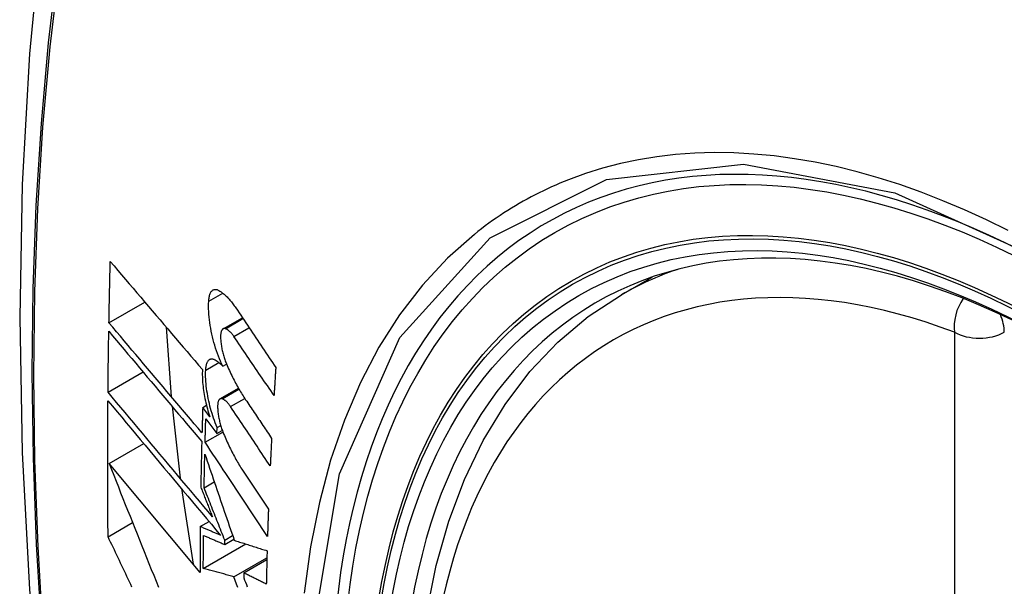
# Model space of a CAD drawing. Header units: inches. Extents: x 532.5 to 626.4, y 205.4 to 289.5.
# Tile 22 of 92: x 555.209 to 555.539, y 274.741 to 274.93. Entities that reach past the tile are written whole.
import ezdxf

# ---------------------------------------------------------------- set-up
doc = ezdxf.new("R2010")
doc.units = ezdxf.units.IN
doc.header["$MEASUREMENT"] = 0
doc.layers.add('Visible Edges(ANSI)', color=7, linetype='Continuous', lineweight=25)
doc.layers.add('Visible Tangent Edges(ANSI)', color=7, linetype='Continuous', lineweight=25)

msp = doc.modelspace()

# ---------------------------------------------------------------- linework, layer by layer
at = {"layer": 'Visible Edges(ANSI)'}
for p, q in [((555.41056, 274.8383), (555.42086, 274.84424)), ((555.23876, 274.82894), (555.25076, 274.83585)), ((555.27703, 274.82689), (555.28348, 274.8306)), ((555.25798, 274.82739), (555.25959, 274.80425)), ((555.27689, 274.81436), (555.27816, 274.81509)), ((555.23844, 274.80566), (555.25019, 274.81242)), ((555.27598, 274.8034), (555.28217, 274.80696)), ((555.27019, 274.80055), (555.27144, 274.80127)), ((555.25989, 274.80092), (555.26261, 274.77681)), ((555.27257, 274.79737), (555.27019, 274.80055)), ((555.27122, 274.79675), (555.27492, 274.7918)), ((555.27499, 274.79381), (555.27621, 274.79451)), ((555.27099, 274.78887), (555.27695, 274.7923)), ((555.27492, 274.7918), (555.27499, 274.79381)), ((555.27492, 274.7918), (555.27675, 274.79285)), ((555.23881, 274.78172), (555.25044, 274.78842)), ((555.2693, 274.74526), (555.23881, 274.78172)), ((555.28358, 274.77947), (555.29222, 274.76648)), ((555.27066, 274.77364), (555.27406, 274.7756)), ((555.26308, 274.77334), (555.26702, 274.74797)), ((555.23846, 274.75723), (555.24667, 274.76195)), ((555.26937, 274.76063), (555.27231, 274.76232)), ((555.27755, 274.75461), (555.28063, 274.75639)), ((555.27755, 274.75461), (555.27757, 274.75605)), ((555.27757, 274.75605), (555.28022, 274.75758)), ((555.27039, 274.74661), (555.28461, 274.75479)), ((555.28067, 274.74381), (555.2917, 274.75016)), ((555.28394, 274.7451), (555.29169, 274.74956)), ((555.28394, 274.7451), (555.28392, 274.74346))]:
    msp.add_line(p, q, dxfattribs=at)
at = {"layer": 'Visible Edges(ANSI)', "flags": 128}
for points in [[(555.26285, 275.16323), (555.25001, 275.12512), (555.23896, 275.08589), (555.22966, 275.0456), (555.22211, 275.00433), (555.21627, 274.96214), (555.21212, 274.91909), (555.20965, 274.87525), (555.20883, 274.83068), (555.20964, 274.78543), (555.21207, 274.73958), (555.21609, 274.69318), (555.22169, 274.64631), (555.22883, 274.59902), (555.23751, 274.55138), (555.2477, 274.50347), (555.25938, 274.45535)], [(555.23876, 274.82894), (555.23877, 274.82979), (555.23879, 274.83064), (555.23881, 274.83149), (555.23882, 274.83235), (555.23884, 274.8332), (555.23886, 274.83405), (555.23887, 274.83491), (555.23889, 274.83576), (555.23891, 274.83661), (555.23893, 274.83747), (555.23895, 274.83832), (555.23896, 274.83917), (555.23898, 274.84003), (555.239, 274.84088), (555.23902, 274.84174), (555.23904, 274.84259), (555.23906, 274.84345), (555.23908, 274.8443), (555.2391, 274.84515), (555.23912, 274.84601), (555.23914, 274.84686), (555.23917, 274.84772), (555.23919, 274.84857), (555.23921, 274.84943)], [(555.23921, 274.84943), (555.24047, 274.84794), (555.24174, 274.84645), (555.24301, 274.84496), (555.24428, 274.84346), (555.24556, 274.84196), (555.24684, 274.84046), (555.24812, 274.83895), (555.24941, 274.83744), (555.2507, 274.83593), (555.25199, 274.83441), (555.25328, 274.8329), (555.25457, 274.83138), (555.25587, 274.82986), (555.25716, 274.82835), (555.25846, 274.82683), (555.25975, 274.82531), (555.26105, 274.8238), (555.26234, 274.82229), (555.26364, 274.82077), (555.26493, 274.81926), (555.26622, 274.81776), (555.26751, 274.81625), (555.2688, 274.81475), (555.27008, 274.81326)], [(555.27219, 274.83612), (555.27221, 274.8365), (555.27225, 274.83686), (555.2723, 274.83721), (555.27236, 274.83755), (555.27243, 274.83786), (555.27251, 274.83816), (555.2726, 274.83844), (555.27271, 274.8387), (555.27282, 274.83894), (555.27294, 274.83915), (555.27307, 274.83935), (555.27321, 274.83952), (555.27336, 274.83967), (555.27351, 274.8398), (555.27368, 274.83991), (555.27385, 274.83999), (555.27402, 274.84005), (555.2742, 274.84009), (555.27439, 274.8401), (555.27458, 274.84009), (555.27478, 274.84006), (555.27498, 274.84001), (555.27518, 274.83993), (555.27538, 274.83984)], [(555.27538, 274.83984), (555.27562, 274.8397), (555.27587, 274.83956), (555.27611, 274.83941), (555.27636, 274.83924), (555.2766, 274.83907), (555.27685, 274.83889), (555.27709, 274.83869), (555.27734, 274.83849), (555.27759, 274.83827), (555.27784, 274.83805), (555.27808, 274.83781), (555.27833, 274.83757), (555.27858, 274.83732), (555.27882, 274.83705), (555.27907, 274.83678), (555.27931, 274.8365), (555.27956, 274.83621), (555.2798, 274.83591), (555.28004, 274.83561), (555.28029, 274.83529), (555.28053, 274.83496), (555.28077, 274.83463), (555.28101, 274.83429), (555.28124, 274.83394)], [(555.34528, 274.73199), (555.34843, 274.7476), (555.35264, 274.76243), (555.3579, 274.77642), (555.3642, 274.78948), (555.37153, 274.80155), (555.37987, 274.81254), (555.3892, 274.82238), (555.39945, 274.83099), (555.41056, 274.8383)], [(555.27689, 274.81436), (555.27651, 274.81517), (555.27615, 274.816), (555.2758, 274.81685), (555.27545, 274.81772), (555.27513, 274.81861), (555.27481, 274.81952), (555.27451, 274.82043), (555.27422, 274.82136), (555.27395, 274.8223), (555.2737, 274.82324), (555.27346, 274.8242), (555.27324, 274.82515), (555.27304, 274.82611), (555.27286, 274.82706), (555.2727, 274.82802), (555.27256, 274.82897), (555.27244, 274.82991), (555.27233, 274.83084), (555.27226, 274.83177), (555.2722, 274.83267), (555.27216, 274.83356), (555.27215, 274.83444), (555.27216, 274.83529), (555.27219, 274.83612)], [(555.28124, 274.83394), (555.2818, 274.83311), (555.28236, 274.83227), (555.28292, 274.83144), (555.28347, 274.8306), (555.28403, 274.82976), (555.28459, 274.82893), (555.28515, 274.82809), (555.28571, 274.82726), (555.28627, 274.82642), (555.28683, 274.82558), (555.28739, 274.82475), (555.28795, 274.82391), (555.28851, 274.82307), (555.28907, 274.82224), (555.28963, 274.8214), (555.29019, 274.82056), (555.29076, 274.81973), (555.29132, 274.81889), (555.29188, 274.81805), (555.29244, 274.81722), (555.293, 274.81638), (555.29356, 274.81555), (555.29412, 274.81471), (555.29468, 274.81388)], [(555.26994, 274.79202), (555.26865, 274.79355), (555.26735, 274.79508), (555.26605, 274.79662), (555.26475, 274.79816), (555.26344, 274.7997), (555.26214, 274.80124), (555.26083, 274.80279), (555.25952, 274.80434), (555.25821, 274.80588), (555.2569, 274.80743), (555.2556, 274.80898), (555.25429, 274.81053), (555.25298, 274.81208), (555.25167, 274.81363), (555.25037, 274.81517), (555.24907, 274.81671), (555.24777, 274.81825), (555.24647, 274.81979), (555.24517, 274.82133), (555.24388, 274.82286), (555.2426, 274.82439), (555.24131, 274.82591), (555.24003, 274.82742), (555.23876, 274.82894)], [(555.23844, 274.80566), (555.23845, 274.8065), (555.23845, 274.80735), (555.23846, 274.8082), (555.23847, 274.80905), (555.23848, 274.8099), (555.23849, 274.81075), (555.2385, 274.8116), (555.23851, 274.81245), (555.23852, 274.81329), (555.23853, 274.81414), (555.23854, 274.81499), (555.23855, 274.81584), (555.23856, 274.81669), (555.23858, 274.81754), (555.23859, 274.81839), (555.2386, 274.81924), (555.23861, 274.82009), (555.23863, 274.82094), (555.23864, 274.82179), (555.23865, 274.82264), (555.23867, 274.82349), (555.23868, 274.82434), (555.23869, 274.82519), (555.23871, 274.82605)], [(555.23871, 274.82605), (555.23998, 274.82453), (555.24126, 274.82302), (555.24254, 274.82149), (555.24383, 274.81997), (555.24512, 274.81843), (555.24641, 274.8169), (555.24771, 274.81536), (555.24901, 274.81382), (555.25031, 274.81228), (555.25161, 274.81073), (555.25292, 274.80918), (555.25422, 274.80763), (555.25553, 274.80608), (555.25684, 274.80453), (555.25815, 274.80298), (555.25946, 274.80144), (555.26076, 274.79989), (555.26207, 274.79834), (555.26337, 274.7968), (555.26468, 274.79525), (555.26598, 274.79371), (555.26728, 274.79218), (555.26857, 274.79065), (555.26987, 274.78912)], [(555.2778, 274.82693), (555.27768, 274.82697), (555.27757, 274.82699), (555.27746, 274.827), (555.27735, 274.82699), (555.27725, 274.82697), (555.27714, 274.82694), (555.27705, 274.8269), (555.27695, 274.82684), (555.27686, 274.82676), (555.27677, 274.82668), (555.27669, 274.82658), (555.27662, 274.82646), (555.27655, 274.82634), (555.27648, 274.8262), (555.27642, 274.82605), (555.27637, 274.82589), (555.27632, 274.82572), (555.27628, 274.82553), (555.27625, 274.82534), (555.27622, 274.82513), (555.2762, 274.82492), (555.27619, 274.8247), (555.27618, 274.82447), (555.27618, 274.82424)], [(555.27618, 274.82424), (555.27619, 274.82388), (555.2762, 274.82351), (555.27622, 274.82314), (555.27625, 274.82276), (555.27629, 274.82238), (555.27633, 274.822), (555.27638, 274.82161), (555.27644, 274.82122), (555.2765, 274.82083), (555.27657, 274.82043), (555.27665, 274.82004), (555.27673, 274.81965), (555.27682, 274.81925), (555.27692, 274.81886), (555.27702, 274.81847), (555.27712, 274.81808), (555.27723, 274.8177), (555.27735, 274.81731), (555.27747, 274.81694), (555.2776, 274.81656), (555.27773, 274.81619), (555.27786, 274.81583), (555.278, 274.81547), (555.27815, 274.81512)], [(555.28062, 274.82435), (555.28051, 274.82451), (555.28039, 274.82467), (555.28028, 274.82483), (555.28016, 274.82498), (555.28004, 274.82513), (555.27992, 274.82528), (555.27981, 274.82541), (555.27969, 274.82555), (555.27957, 274.82567), (555.27945, 274.8258), (555.27933, 274.82592), (555.27921, 274.82603), (555.27909, 274.82613), (555.27897, 274.82624), (555.27885, 274.82633), (555.27873, 274.82642), (555.27862, 274.82651), (555.2785, 274.82658), (555.27838, 274.82666), (555.27826, 274.82673), (555.27815, 274.82679), (555.27803, 274.82684), (555.27791, 274.82689), (555.2778, 274.82693)], [(555.2941, 274.80455), (555.29354, 274.80537), (555.29297, 274.80619), (555.29241, 274.80702), (555.29185, 274.80784), (555.29129, 274.80867), (555.29073, 274.80949), (555.29016, 274.81032), (555.2896, 274.81115), (555.28904, 274.81197), (555.28848, 274.8128), (555.28791, 274.81362), (555.28735, 274.81445), (555.28679, 274.81527), (555.28623, 274.8161), (555.28567, 274.81693), (555.2851, 274.81775), (555.28454, 274.81858), (555.28398, 274.8194), (555.28342, 274.82023), (555.28286, 274.82105), (555.2823, 274.82187), (555.28174, 274.8227), (555.28118, 274.82352), (555.28062, 274.82435)], [(555.27119, 274.81306), (555.27121, 274.81343), (555.27124, 274.81379), (555.27129, 274.81413), (555.27134, 274.81445), (555.27141, 274.81475), (555.27149, 274.81504), (555.27158, 274.81531), (555.27167, 274.81556), (555.27178, 274.81578), (555.2719, 274.81599), (555.27202, 274.81617), (555.27216, 274.81634), (555.2723, 274.81647), (555.27245, 274.81659), (555.27261, 274.81668), (555.27277, 274.81675), (555.27294, 274.8168), (555.27312, 274.81683), (555.2733, 274.81683), (555.27349, 274.81681), (555.27368, 274.81677), (555.27387, 274.8167), (555.27406, 274.81661), (555.27426, 274.81651)], [(555.27426, 274.81651), (555.27437, 274.81644), (555.27448, 274.81637), (555.27459, 274.8163), (555.2747, 274.81623), (555.2748, 274.81616), (555.27491, 274.81608), (555.27502, 274.816), (555.27513, 274.81592), (555.27524, 274.81584), (555.27535, 274.81575), (555.27546, 274.81567), (555.27557, 274.81558), (555.27568, 274.81549), (555.27579, 274.8154), (555.2759, 274.8153), (555.27601, 274.8152), (555.27612, 274.8151), (555.27623, 274.815), (555.27634, 274.8149), (555.27645, 274.8148), (555.27656, 274.81469), (555.27667, 274.81458), (555.27678, 274.81447), (555.27689, 274.81436)], [(555.27815, 274.81512), (555.27839, 274.81455), (555.27863, 274.81399), (555.27888, 274.81343), (555.27913, 274.81288), (555.27939, 274.81234), (555.27964, 274.8118), (555.2799, 274.81126), (555.28016, 274.81073), (555.28042, 274.81021), (555.28068, 274.80969), (555.28095, 274.80918), (555.28122, 274.80868), (555.28149, 274.80818), (555.28176, 274.80769), (555.28203, 274.8072), (555.28231, 274.80672), (555.28258, 274.80625), (555.28286, 274.80579), (555.28314, 274.80533), (555.28342, 274.80487), (555.28371, 274.80443), (555.28399, 274.80399), (555.28428, 274.80356), (555.28457, 274.80314)], [(555.27008, 274.81326), (555.27006, 274.81267), (555.27005, 274.81206), (555.27005, 274.81145), (555.27006, 274.81083), (555.27009, 274.81019), (555.27012, 274.80955), (555.27017, 274.8089), (555.27023, 274.80824), (555.2703, 274.80758), (555.27038, 274.80691), (555.27047, 274.80623), (555.27057, 274.80555), (555.27069, 274.80487), (555.27081, 274.80418), (555.27094, 274.80349), (555.27109, 274.8028), (555.27124, 274.80211), (555.2714, 274.80143), (555.27158, 274.80074), (555.27176, 274.80006), (555.27195, 274.79938), (555.27215, 274.79871), (555.27235, 274.79804), (555.27257, 274.79737)], [(555.27499, 274.79381), (555.27468, 274.79457), (555.27438, 274.79534), (555.2741, 274.79612), (555.27382, 274.79691), (555.27355, 274.79771), (555.2733, 274.79853), (555.27306, 274.79935), (555.27283, 274.80017), (555.27261, 274.80101), (555.27241, 274.80184), (555.27222, 274.80268), (555.27204, 274.80352), (555.27188, 274.80436), (555.27174, 274.80519), (555.27161, 274.80602), (555.27149, 274.80685), (555.27139, 274.80767), (555.27131, 274.80848), (555.27125, 274.80928), (555.2712, 274.81007), (555.27117, 274.81084), (555.27116, 274.8116), (555.27116, 274.81234), (555.27119, 274.81306)], [(555.29468, 274.81388), (555.29466, 274.81349), (555.29463, 274.8131), (555.29461, 274.81271), (555.29458, 274.81232), (555.29456, 274.81193), (555.29453, 274.81154), (555.29451, 274.81115), (555.29448, 274.81076), (555.29446, 274.81038), (555.29443, 274.80999), (555.29441, 274.8096), (555.29438, 274.80921), (555.29436, 274.80882), (555.29434, 274.80843), (555.29431, 274.80804), (555.29429, 274.80765), (555.29426, 274.80727), (555.29424, 274.80688), (555.29422, 274.80649), (555.29419, 274.8061), (555.29417, 274.80571), (555.29415, 274.80532), (555.29412, 274.80494), (555.2941, 274.80455)], [(555.27343, 274.76391), (555.27199, 274.76564), (555.27054, 274.76737), (555.26908, 274.76911), (555.26762, 274.77085), (555.26615, 274.77259), (555.26469, 274.77434), (555.26322, 274.77609), (555.26175, 274.77785), (555.26027, 274.7796), (555.2588, 274.78136), (555.25733, 274.78312), (555.25585, 274.78487), (555.25438, 274.78663), (555.25291, 274.78838), (555.25145, 274.79013), (555.24998, 274.79188), (555.24852, 274.79362), (555.24706, 274.79536), (555.24561, 274.7971), (555.24416, 274.79882), (555.24272, 274.80054), (555.24129, 274.80225), (555.23986, 274.80396), (555.23844, 274.80566)], [(555.23846, 274.75723), (555.23844, 274.75911), (555.23842, 274.761), (555.2384, 274.76289), (555.23839, 274.76478), (555.23838, 274.76668), (555.23837, 274.76857), (555.23836, 274.77046), (555.23835, 274.77236), (555.23834, 274.77425), (555.23834, 274.77615), (555.23833, 274.77804), (555.23833, 274.77994), (555.23833, 274.78184), (555.23833, 274.78374), (555.23833, 274.78564), (555.23833, 274.78754), (555.23834, 274.78944), (555.23835, 274.79135), (555.23835, 274.79325), (555.23836, 274.79515), (555.23837, 274.79706), (555.23838, 274.79897), (555.2384, 274.80087), (555.23841, 274.80278)], [(555.23841, 274.80278), (555.23994, 274.80096), (555.24147, 274.79912), (555.24302, 274.79728), (555.24457, 274.79543), (555.24613, 274.79356), (555.2477, 274.79169), (555.24927, 274.78981), (555.25085, 274.78793), (555.25243, 274.78604), (555.25402, 274.78415), (555.25561, 274.78225), (555.2572, 274.78035), (555.25879, 274.77845), (555.26039, 274.77655), (555.26198, 274.77464), (555.26357, 274.77274), (555.26517, 274.77084), (555.26676, 274.76895), (555.26834, 274.76706), (555.26993, 274.76517), (555.2715, 274.76328), (555.27308, 274.76141), (555.27464, 274.75954), (555.2762, 274.75768)], [(555.27674, 274.80344), (555.27662, 274.80347), (555.27651, 274.80349), (555.2764, 274.8035), (555.2763, 274.8035), (555.2762, 274.80348), (555.2761, 274.80345), (555.276, 274.80341), (555.27591, 274.80335), (555.27582, 274.80328), (555.27574, 274.80319), (555.27566, 274.8031), (555.27559, 274.80299), (555.27552, 274.80286), (555.27546, 274.80273), (555.2754, 274.80258), (555.27535, 274.80242), (555.27531, 274.80225), (555.27527, 274.80207), (555.27524, 274.80188), (555.27522, 274.80167), (555.2752, 274.80146), (555.27519, 274.80124), (555.27518, 274.80102), (555.27518, 274.80079)], [(555.27951, 274.80082), (555.2794, 274.80099), (555.27929, 274.80115), (555.27917, 274.80131), (555.27905, 274.80146), (555.27894, 274.80161), (555.27882, 274.80176), (555.27871, 274.80189), (555.27859, 274.80203), (555.27847, 274.80216), (555.27835, 274.80228), (555.27824, 274.8024), (555.27812, 274.80251), (555.278, 274.80262), (555.27788, 274.80272), (555.27777, 274.80282), (555.27765, 274.80291), (555.27753, 274.803), (555.27742, 274.80308), (555.2773, 274.80315), (555.27719, 274.80322), (555.27707, 274.80328), (555.27696, 274.80334), (555.27685, 274.80339), (555.27674, 274.80344)], [(555.28457, 274.80314), (555.28493, 274.8026), (555.28529, 274.80206), (555.28565, 274.80152), (555.28602, 274.80098), (555.28638, 274.80044), (555.28674, 274.7999), (555.28711, 274.79936), (555.28747, 274.79882), (555.28783, 274.79828), (555.2882, 274.79774), (555.28856, 274.7972), (555.28892, 274.79666), (555.28929, 274.79612), (555.28965, 274.79558), (555.29002, 274.79504), (555.29038, 274.7945), (555.29074, 274.79396), (555.29111, 274.79342), (555.29147, 274.79288), (555.29183, 274.79235), (555.2922, 274.79181), (555.29256, 274.79127), (555.29293, 274.79073), (555.29329, 274.79019)], [(555.27019, 274.80055), (555.27018, 274.80019), (555.27017, 274.79984), (555.27016, 274.79948), (555.27015, 274.79913), (555.27014, 274.79877), (555.27013, 274.79841), (555.27012, 274.79806), (555.2701, 274.7977), (555.27009, 274.79735), (555.27008, 274.79699), (555.27007, 274.79664), (555.27006, 274.79628), (555.27005, 274.79593), (555.27004, 274.79557), (555.27003, 274.79522), (555.27002, 274.79486), (555.27001, 274.79451), (555.27, 274.79415), (555.26999, 274.7938), (555.26998, 274.79344), (555.26997, 274.79309), (555.26996, 274.79273), (555.26995, 274.79238), (555.26994, 274.79202)], [(555.27518, 274.80079), (555.27519, 274.80043), (555.27521, 274.80006), (555.27524, 274.79969), (555.27527, 274.79931), (555.27531, 274.79894), (555.27535, 274.79855), (555.27541, 274.79817), (555.27547, 274.79778), (555.27553, 274.79739), (555.27561, 274.79699), (555.27568, 274.7966), (555.27577, 274.79621), (555.27586, 274.79581), (555.27596, 274.79542), (555.27606, 274.79503), (555.27617, 274.79464), (555.27628, 274.79426), (555.2764, 274.79388), (555.27652, 274.7935), (555.27665, 274.79313), (555.27678, 274.79276), (555.27691, 274.79239), (555.27705, 274.79203), (555.2772, 274.79168)], [(555.29283, 274.78093), (555.29227, 274.78176), (555.29172, 274.78259), (555.29116, 274.78341), (555.29061, 274.78424), (555.29005, 274.78507), (555.2895, 274.7859), (555.28894, 274.78673), (555.28839, 274.78756), (555.28783, 274.78839), (555.28728, 274.78922), (555.28672, 274.79005), (555.28617, 274.79088), (555.28561, 274.79171), (555.28506, 274.79254), (555.2845, 274.79337), (555.28395, 274.7942), (555.28339, 274.79503), (555.28284, 274.79585), (555.28228, 274.79668), (555.28173, 274.79751), (555.28117, 274.79834), (555.28062, 274.79917), (555.28007, 274.79999), (555.27951, 274.80082)], [(555.27099, 274.78887), (555.271, 274.7892), (555.27101, 274.78953), (555.27102, 274.78986), (555.27103, 274.79019), (555.27104, 274.79051), (555.27105, 274.79084), (555.27106, 274.79117), (555.27107, 274.7915), (555.27107, 274.79183), (555.27108, 274.79216), (555.27109, 274.79248), (555.2711, 274.79281), (555.27111, 274.79314), (555.27112, 274.79347), (555.27113, 274.7938), (555.27114, 274.79412), (555.27115, 274.79445), (555.27116, 274.79478), (555.27117, 274.79511), (555.27118, 274.79544), (555.27119, 274.79577), (555.2712, 274.79609), (555.27121, 274.79642), (555.27122, 274.79675)], [(555.2772, 274.79168), (555.27744, 274.7911), (555.27769, 274.79053), (555.27793, 274.78997), (555.27818, 274.78941), (555.27843, 274.78886), (555.27869, 274.78831), (555.27894, 274.78776), (555.2792, 274.78723), (555.27946, 274.78669), (555.27972, 274.78617), (555.27999, 274.78565), (555.28025, 274.78513), (555.28052, 274.78463), (555.28079, 274.78413), (555.28106, 274.78363), (555.28134, 274.78314), (555.28161, 274.78266), (555.28189, 274.78218), (555.28217, 274.78171), (555.28245, 274.78125), (555.28273, 274.7808), (555.28301, 274.78035), (555.2833, 274.77991), (555.28358, 274.77947)], [(555.26987, 274.78912), (555.26985, 274.78848), (555.26983, 274.78784), (555.26982, 274.7872), (555.2698, 274.78657), (555.26979, 274.78593), (555.26977, 274.78529), (555.26976, 274.78465), (555.26974, 274.78401), (555.26973, 274.78338), (555.26971, 274.78274), (555.2697, 274.7821), (555.26969, 274.78146), (555.26967, 274.78083), (555.26966, 274.78019), (555.26965, 274.77955), (555.26963, 274.77891), (555.26962, 274.77828), (555.26961, 274.77764), (555.2696, 274.777), (555.26959, 274.77637), (555.26957, 274.77573), (555.26956, 274.77509), (555.26955, 274.77446), (555.26954, 274.77382)], [(555.29191, 274.7573), (555.29104, 274.75861), (555.29017, 274.75993), (555.2893, 274.76124), (555.28843, 274.76256), (555.28755, 274.76387), (555.28668, 274.76519), (555.28581, 274.76651), (555.28494, 274.76783), (555.28406, 274.76914), (555.28319, 274.77046), (555.28232, 274.77178), (555.28145, 274.7731), (555.28057, 274.77442), (555.2797, 274.77573), (555.27883, 274.77705), (555.27795, 274.77837), (555.27708, 274.77968), (555.27621, 274.781), (555.27534, 274.78231), (555.27447, 274.78363), (555.2736, 274.78494), (555.27273, 274.78625), (555.27186, 274.78756), (555.27099, 274.78887)], [(555.29329, 274.79019), (555.29327, 274.7898), (555.29325, 274.78942), (555.29323, 274.78903), (555.29321, 274.78864), (555.29319, 274.78826), (555.29317, 274.78787), (555.29315, 274.78749), (555.29313, 274.7871), (555.29311, 274.78671), (555.29309, 274.78633), (555.29307, 274.78594), (555.29305, 274.78556), (555.29303, 274.78517), (555.29301, 274.78478), (555.293, 274.7844), (555.29298, 274.78401), (555.29296, 274.78363), (555.29294, 274.78324), (555.29292, 274.78286), (555.2929, 274.78247), (555.29288, 274.78209), (555.29287, 274.7817), (555.29285, 274.78132), (555.29283, 274.78093)], [(555.27066, 274.77364), (555.27066, 274.77411), (555.27067, 274.77458), (555.27068, 274.77505), (555.27069, 274.77552), (555.2707, 274.77599), (555.27071, 274.77646), (555.27072, 274.77692), (555.27073, 274.77739), (555.27074, 274.77786), (555.27075, 274.77833), (555.27076, 274.7788), (555.27077, 274.77927), (555.27078, 274.77974), (555.27079, 274.78021), (555.2708, 274.78068), (555.27081, 274.78115), (555.27082, 274.78162), (555.27083, 274.78209), (555.27084, 274.78256), (555.27085, 274.78303), (555.27086, 274.7835), (555.27087, 274.78397), (555.27088, 274.78444), (555.27089, 274.78491)], [(555.27089, 274.78491), (555.27129, 274.78374), (555.27169, 274.78256), (555.2721, 274.78137), (555.2725, 274.78019), (555.27291, 274.779), (555.27331, 274.7778), (555.27372, 274.7766), (555.27413, 274.7754), (555.27454, 274.7742), (555.27495, 274.77299), (555.27536, 274.77179), (555.27578, 274.77058), (555.27619, 274.76937), (555.2766, 274.76816), (555.27702, 274.76694), (555.27743, 274.76573), (555.27785, 274.76452), (555.27826, 274.7633), (555.27868, 274.76209), (555.27909, 274.76088), (555.27951, 274.75967), (555.27992, 274.75846), (555.28034, 274.75725), (555.28075, 274.75604)], [(555.23881, 274.78172), (555.23958, 274.77978), (555.24035, 274.77784), (555.24112, 274.77589), (555.2419, 274.77393), (555.24268, 274.77197), (555.24346, 274.77001), (555.24424, 274.76804), (555.24502, 274.76607), (555.24581, 274.7641), (555.2466, 274.76212), (555.24739, 274.76014), (555.24818, 274.75816), (555.24897, 274.75618), (555.24977, 274.7542), (555.25056, 274.75222), (555.25136, 274.75023), (555.25216, 274.74825), (555.25295, 274.74627), (555.25375, 274.74429), (555.25455, 274.74231), (555.25534, 274.74034)], [(555.26954, 274.77382), (555.2697, 274.77341), (555.26986, 274.773), (555.27003, 274.77259), (555.27019, 274.77217), (555.27035, 274.77176), (555.27051, 274.77135), (555.27067, 274.77094), (555.27084, 274.77052), (555.271, 274.77011), (555.27116, 274.7697), (555.27132, 274.76929), (555.27148, 274.76887), (555.27165, 274.76846), (555.27181, 274.76805), (555.27197, 274.76763), (555.27213, 274.76722), (555.2723, 274.76681), (555.27246, 274.76639), (555.27262, 274.76598), (555.27278, 274.76557), (555.27295, 274.76515), (555.27311, 274.76474), (555.27327, 274.76433), (555.27343, 274.76391)], [(555.27757, 274.75605), (555.27728, 274.75679), (555.27699, 274.75752), (555.2767, 274.75826), (555.27641, 274.75899), (555.27612, 274.75973), (555.27583, 274.76046), (555.27554, 274.7612), (555.27525, 274.76193), (555.27496, 274.76267), (555.27467, 274.7634), (555.27439, 274.76414), (555.2741, 274.76487), (555.27381, 274.76561), (555.27352, 274.76634), (555.27323, 274.76707), (555.27294, 274.76781), (555.27266, 274.76854), (555.27237, 274.76927), (555.27208, 274.77), (555.2718, 274.77073), (555.27151, 274.77146), (555.27123, 274.77219), (555.27094, 274.77291), (555.27066, 274.77364)], [(555.29222, 274.76648), (555.2922, 274.76609), (555.29219, 274.76571), (555.29218, 274.76533), (555.29216, 274.76494), (555.29215, 274.76456), (555.29213, 274.76418), (555.29212, 274.7638), (555.29211, 274.76341), (555.29209, 274.76303), (555.29208, 274.76265), (555.29207, 274.76227), (555.29205, 274.76188), (555.29204, 274.7615), (555.29203, 274.76112), (555.29202, 274.76074), (555.292, 274.76036), (555.29199, 274.75997), (555.29198, 274.75959), (555.29197, 274.75921), (555.29195, 274.75883), (555.29194, 274.75845), (555.29193, 274.75807), (555.29192, 274.75768), (555.29191, 274.7573)], [(555.26937, 274.76063), (555.26936, 274.75998), (555.26936, 274.75934), (555.26935, 274.7587), (555.26935, 274.75806), (555.26934, 274.75742), (555.26934, 274.75677), (555.26933, 274.75613), (555.26933, 274.75549), (555.26932, 274.75485), (555.26932, 274.75421), (555.26932, 274.75357), (555.26931, 274.75293), (555.26931, 274.75229), (555.26931, 274.75165), (555.26931, 274.75101), (555.2693, 274.75037), (555.2693, 274.74973), (555.2693, 274.74909), (555.2693, 274.74845), (555.2693, 274.74781), (555.2693, 274.74717), (555.2693, 274.74653), (555.2693, 274.74589), (555.2693, 274.74526)], [(555.2762, 274.75768), (555.27592, 274.7578), (555.27563, 274.75793), (555.27535, 274.75805), (555.27506, 274.75817), (555.27478, 274.75829), (555.27449, 274.75842), (555.2742, 274.75854), (555.27392, 274.75866), (555.27363, 274.75878), (555.27335, 274.75891), (555.27306, 274.75903), (555.27278, 274.75915), (555.27249, 274.75927), (555.27221, 274.7594), (555.27192, 274.75952), (555.27164, 274.75964), (555.27135, 274.75977), (555.27107, 274.75989), (555.27079, 274.76001), (555.2705, 274.76013), (555.27022, 274.76026), (555.26993, 274.76038), (555.26965, 274.7605), (555.26937, 274.76063)], [(555.24648, 274.74033), (555.24606, 274.74122), (555.24563, 274.74211), (555.24521, 274.743), (555.24479, 274.74389), (555.24436, 274.74478), (555.24394, 274.74567), (555.24352, 274.74656), (555.24309, 274.74745), (555.24267, 274.74834), (555.24225, 274.74923), (555.24182, 274.75012), (555.2414, 274.75101), (555.24098, 274.7519), (555.24056, 274.75279), (555.24014, 274.75368), (555.23972, 274.75456), (555.2393, 274.75545), (555.23888, 274.75634), (555.23846, 274.75723)], [(555.27039, 274.74661), (555.27039, 274.74707), (555.27039, 274.74753), (555.27039, 274.74799), (555.27039, 274.74845), (555.27039, 274.74891), (555.2704, 274.74937), (555.2704, 274.74983), (555.2704, 274.75029), (555.2704, 274.75075), (555.2704, 274.75121), (555.27041, 274.75168), (555.27041, 274.75214), (555.27041, 274.7526), (555.27041, 274.75306), (555.27042, 274.75352), (555.27042, 274.75398), (555.27042, 274.75444), (555.27042, 274.75491), (555.27043, 274.75537), (555.27043, 274.75583), (555.27043, 274.75629), (555.27044, 274.75675), (555.27044, 274.75721), (555.27045, 274.75768)], [(555.27045, 274.75768), (555.27074, 274.75755), (555.27103, 274.75742), (555.27133, 274.75729), (555.27162, 274.75717), (555.27192, 274.75704), (555.27221, 274.75691), (555.27251, 274.75678), (555.27281, 274.75665), (555.2731, 274.75653), (555.2734, 274.7564), (555.27369, 274.75627), (555.27399, 274.75614), (555.27429, 274.75602), (555.27458, 274.75589), (555.27488, 274.75576), (555.27518, 274.75563), (555.27547, 274.7555), (555.27577, 274.75538), (555.27607, 274.75525), (555.27636, 274.75512), (555.27666, 274.75499), (555.27696, 274.75487), (555.27725, 274.75474), (555.27755, 274.75461)], [(555.28075, 274.75604), (555.28121, 274.75589), (555.28166, 274.75574), (555.28211, 274.7556), (555.28257, 274.75545), (555.28302, 274.7553), (555.28348, 274.75516), (555.28394, 274.75501), (555.2844, 274.75486), (555.28485, 274.75471), (555.28531, 274.75457), (555.28577, 274.75442), (555.28623, 274.75427), (555.28669, 274.75413), (555.28715, 274.75398), (555.28761, 274.75383), (555.28807, 274.75369), (555.28853, 274.75354), (555.28899, 274.75339), (555.28946, 274.75325), (555.28992, 274.7531), (555.29038, 274.75296), (555.29084, 274.75281), (555.2913, 274.75267), (555.29177, 274.75252)], [(555.29177, 274.75252), (555.29175, 274.75205), (555.29174, 274.75159), (555.29173, 274.75112), (555.29172, 274.75065), (555.2917, 274.75019), (555.29169, 274.74972), (555.29168, 274.74925), (555.29167, 274.74879), (555.29166, 274.74832), (555.29165, 274.74785), (555.29164, 274.74739), (555.29163, 274.74692), (555.29162, 274.74646), (555.2916, 274.74599), (555.29159, 274.74552), (555.29158, 274.74506), (555.29157, 274.74459), (555.29156, 274.74413), (555.29156, 274.74366), (555.29155, 274.7432), (555.29154, 274.74273), (555.29153, 274.74227), (555.29152, 274.7418), (555.29151, 274.74134)], [(555.28067, 274.74381), (555.28024, 274.74392), (555.27981, 274.74404), (555.27938, 274.74416), (555.27895, 274.74427), (555.27851, 274.74439), (555.27808, 274.7445), (555.27765, 274.74462), (555.27722, 274.74474), (555.27679, 274.74485), (555.27636, 274.74497), (555.27594, 274.74509), (555.27551, 274.74521), (555.27508, 274.74532), (555.27465, 274.74544), (555.27422, 274.74556), (555.27379, 274.74567), (555.27337, 274.74579), (555.27294, 274.74591), (555.27251, 274.74602), (555.27209, 274.74614), (555.27166, 274.74626), (555.27124, 274.74637), (555.27081, 274.74649), (555.27039, 274.74661)], [(555.29151, 274.74134), (555.29119, 274.74149), (555.29088, 274.74165), (555.29056, 274.74181), (555.29024, 274.74196), (555.28993, 274.74212), (555.28961, 274.74228), (555.2893, 274.74243), (555.28898, 274.74259), (555.28866, 274.74275), (555.28835, 274.7429), (555.28803, 274.74306), (555.28772, 274.74322), (555.2874, 274.74338), (555.28709, 274.74353), (555.28677, 274.74369), (555.28645, 274.74385), (555.28614, 274.744), (555.28583, 274.74416), (555.28551, 274.74432), (555.2852, 274.74448), (555.28488, 274.74463), (555.28457, 274.74479), (555.28426, 274.74495), (555.28394, 274.7451)], [(555.28197, 274.74015), (555.28154, 274.74137), (555.2811, 274.74259), (555.28067, 274.74381)], [(555.28392, 274.74346), (555.28423, 274.7427), (555.28453, 274.74195), (555.28484, 274.7412), (555.28514, 274.74045)]]:
    msp.add_lwpolyline(points, dxfattribs=at)
at = {"layer": 'Visible Edges(ANSI)'}
for centre, major_axis, start_param, end_param in [((555.66419, 274.05991), (-0.64835, 1.12588), 5.16346, 5.835982), ((555.55944, 274.56286), (0.15718, -0.27294), 2.362013, 7.062765)]:
    msp.add_ellipse(centre, major_axis=major_axis, ratio=0.578093, start_param=start_param, end_param=end_param, dxfattribs=at)
msp.add_ellipse((555.55596, 274.56086), major_axis=(-0.15963, 0.2772), ratio=0.578093, dxfattribs=at)
at = {"layer": 'Visible Tangent Edges(ANSI)'}
for p, q in [((555.27219, 274.83612), (555.27691, 274.83884)), ((555.2778, 274.82693), (555.28367, 274.83031)), ((555.28062, 274.82435), (555.2857, 274.82727)), ((555.52221, 274.82575), (555.52221, 274.34045)), ((555.27119, 274.81306), (555.27557, 274.81558)), ((555.27674, 274.80344), (555.28234, 274.80666)), ((555.27951, 274.80082), (555.28428, 274.80356))]:
    msp.add_line(p, q, dxfattribs=at)
at = {"layer": 'Visible Tangent Edges(ANSI)', "flags": 128}
for points in [[(555.22148, 274.94924), (555.21839, 274.92269), (555.216, 274.89568), (555.21429, 274.86824), (555.21328, 274.84043), (555.21295, 274.81222), (555.21331, 274.78364), (555.21436, 274.75467), (555.21609, 274.72534), (555.2185, 274.69569), (555.22159, 274.66575), (555.22536, 274.63556), (555.2298, 274.60512), (555.23492, 274.57444), (555.2407, 274.54356), (555.24714, 274.5125), (555.25425, 274.48128), (555.26201, 274.44993)], [(555.26279, 274.44969), (555.25502, 274.48097), (555.2479, 274.51212), (555.24144, 274.54312), (555.23564, 274.57394), (555.2305, 274.60456), (555.22604, 274.63495), (555.22226, 274.66508), (555.21916, 274.69497), (555.21673, 274.72456), (555.21499, 274.75382), (555.21394, 274.78273), (555.21358, 274.81125), (555.21391, 274.83938), (555.21493, 274.86712), (555.21664, 274.89446), (555.21905, 274.92138), (555.22215, 274.94783)], [(555.54021, 274.85983), (555.5329, 274.86342), (555.52559, 274.86676), (555.51831, 274.86983), (555.51106, 274.87265), (555.50384, 274.8752), (555.49667, 274.87749), (555.48956, 274.8795), (555.48251, 274.88124), (555.47554, 274.8827), (555.46862, 274.88389), (555.46177, 274.88481), (555.45498, 274.88546), (555.44828, 274.88583), (555.44166, 274.88592), (555.43514, 274.88574), (555.42873, 274.88529), (555.42243, 274.88456), (555.41625, 274.88355), (555.4102, 274.88228), (555.40426, 274.88074), (555.39846, 274.87892), (555.39279, 274.87685)], [(555.38047, 274.45555), (555.34677, 274.52266), (555.32255, 274.59182), (555.30903, 274.65953), (555.30682, 274.72275), (555.31603, 274.77834), (555.33629, 274.82398), (555.36655, 274.85736), (555.4055, 274.87698), (555.45149, 274.8821), (555.50218, 274.87243), (555.55534, 274.84846)], [(555.39279, 274.87685), (555.39136, 274.87627), (555.38995, 274.87569), (555.38854, 274.87508), (555.38715, 274.87446), (555.38576, 274.87382), (555.38439, 274.87316), (555.38302, 274.87249), (555.38166, 274.8718), (555.38031, 274.8711), (555.37897, 274.87038), (555.37764, 274.86964), (555.37632, 274.86888), (555.37501, 274.86811), (555.37371, 274.86732), (555.37242, 274.86652), (555.37114, 274.8657), (555.36987, 274.86486), (555.36861, 274.86401), (555.36736, 274.86314), (555.36612, 274.86225), (555.36489, 274.86135), (555.36367, 274.86043), (555.36246, 274.8595), (555.36126, 274.85855)], [(555.36126, 274.85855), (555.35223, 274.85054), (555.34387, 274.84154), (555.33621, 274.83158), (555.32927, 274.82071), (555.32309, 274.80894), (555.31768, 274.79631), (555.31308, 274.78287), (555.3093, 274.7687), (555.30635, 274.75384), (555.30423, 274.73832)]]:
    msp.add_lwpolyline(points, dxfattribs=at)
at = {"layer": 'Visible Tangent Edges(ANSI)'}
for centre, major_axis, ratio, start_param, end_param in [((555.55845, 274.56229), (-0.17285, 0.30015), 0.578093, 5.049711, 10.658253), ((555.5584, 274.56226), (-0.1503, 0.261), 0.578093, 5.670484, 8.47055), ((555.56675, 274.56707), (-0.15619, 0.27123), 0.578093, 6.170881, 6.283185), ((555.53056, 274.83056), (-0.00416, -0.01105), 0.667544, 4.352992, 5.394234), ((555.53056, 274.83056), (0.00589, -0.01024), 0.578093, 0.787332, 1.35469), ((555.53056, 274.83056), (-0.01181, 0), 0.575862, 0.785398, 2.356194)]:
    msp.add_ellipse(centre, major_axis=major_axis, ratio=ratio, start_param=start_param, end_param=end_param, dxfattribs=at)
for centre, major_axis in [((555.55904, 274.56263), (0.17078, -0.29656)), ((555.55607, 274.56092), (-0.16238, 0.28198)), ((555.55596, 274.56086), (0.16178, -0.28094))]:
    msp.add_ellipse(centre, major_axis=major_axis, ratio=0.578093, dxfattribs=at)

doc.saveas('drawing.dxf')
